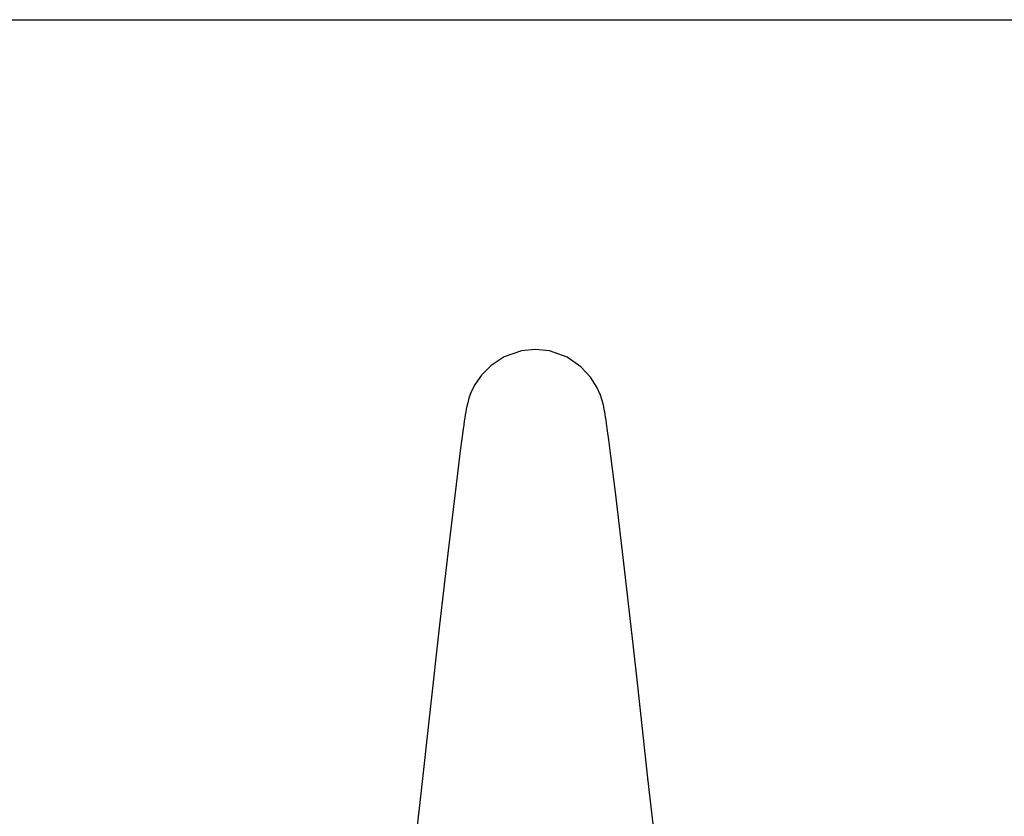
# Model space of a CAD drawing. Header units: millimetres. Extents: x 0 to 1118, y 0 to 864.
# Tile 6 of 7: x 279 to 419, y 751 to 864. Entities that reach past the tile are written whole.
import ezdxf

# ---------------------------------------------------------------- set-up
doc = ezdxf.new("R2010")
doc.units = ezdxf.units.MM
doc.header["$LTSCALE"] = 61.468
doc.layers.get('0').update_dxf_attribs({"linetype": 'CONTINUOUS'})

msp = doc.modelspace()

# ---------------------------------------------------------------- linework, layer by layer
at = {"color": 7, "linetype": 'CONTINUOUS'}
for p, q in [((0, 863.6), (1117.6, 863.6)), ((362.81, 805.23), (362.66, 806.28)), ((362.98, 803.98), (362.81, 805.23)), ((342.13, 804.1), (341.91, 802.41)), ((363.27, 801.68), (362.98, 803.98)), ((341.91, 802.41), (341.5, 799.2)), ((363.92, 796.51), (363.27, 801.68)), ((341.5, 799.2), (340.22, 788.62)), ((365.22, 785.67), (363.92, 796.51)), ((340.22, 788.62), (338.94, 777.7)), ((366.51, 774.52), (365.22, 785.67)), ((338.94, 777.7), (336.22, 752.92)), ((367.12, 769.04), (366.51, 774.52)), ((368.54, 755.92), (367.12, 769.04)), ((369.41, 748.2), (368.54, 755.92))]:
    msp.add_line(p, q, dxfattribs=at)
for points in [[(352.54, 816.78), (350.61, 816.59), (348.13, 815.73), (346.29, 814.53), (344.93, 813.16), (344.02, 811.84), (343.48, 810.75), (343.14, 809.85), (342.96, 809.21), (342.85, 808.73), (342.76, 808.32), (342.69, 807.92), (342.62, 807.52), (342.55, 807.08), (342.48, 806.61), (342.4, 806.08), (342.32, 805.49), (342.13, 804.1)], [(362.66, 806.28), (362.59, 806.74), (362.52, 807.16), (362.46, 807.55), (362.4, 807.92), (362.33, 808.28), (362.26, 808.64), (362.17, 809.05), (362.03, 809.56), (361.79, 810.3), (361.3, 811.42), (360.41, 812.84), (359.03, 814.33), (357.08, 815.67), (354.55, 816.57), (352.54, 816.78)], [(336.22, 752.92), (335.6, 747.55), (334.89, 741.78), (334.05, 735.55)]]:
    msp.add_lwpolyline(points, dxfattribs=at)

doc.saveas('drawing.dxf')
